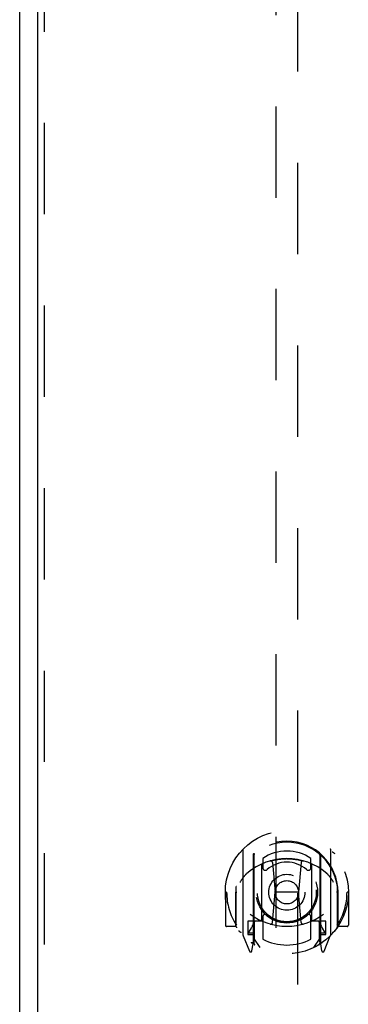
# Model space of a CAD drawing. Header units: inches. Extents: x 0 to 189, y 0 to 122.
# Tile 7 of 18: x 61.32 to 65.06, y 41.61 to 52.81. Entities that reach past the tile are written whole.
import ezdxf

# ---------------------------------------------------------------- set-up
doc = ezdxf.new("R2010")
doc.units = ezdxf.units.IN
doc.header["$LTSCALE"] = 10.388889
doc.header["$MEASUREMENT"] = 0
doc.linetypes.add('HIDDEN', pattern=[0.2, 0.1, -0.1])
doc.layers.add('MASTER_DOOR_ASSEMBLY', color=7, linetype='CONTINUOUS')
doc.layers.add('SLAVE_DOOR_ASSEMBLY', color=7, linetype='CONTINUOUS')

msp = doc.modelspace()

# ---------------------------------------------------------------- linework, layer by layer
at = {"layer": 'MASTER_DOOR_ASSEMBLY', "color": 3, "linetype": 'Continuous'}
msp.add_line((61.525, 84.882), (61.525, 39.732), dxfattribs=at)
at = {"layer": 'MASTER_DOOR_ASSEMBLY', "color": 8, "linetype": 'HIDDEN'}
for p, q in [((61.6, 84.882), (61.6, 39.732)), ((64.236, 60.137), (64.236, 39.755)), ((64.486, 39.755), (64.486, 60.137)), ((63.861, 43.366), (63.861, 42.398)), ((64.861, 42.398), (64.861, 43.366)), ((63.978, 43.312), (63.978, 42.296)), ((63.986, 43.305), (63.986, 42.302)), ((64.086, 43.265), (64.086, 43.163)), ((64.636, 43.163), (64.636, 43.265)), ((64.736, 43.305), (64.736, 42.302)), ((64.743, 43.312), (64.743, 42.296)), ((64.078, 42.564), (64.078, 43.195)), ((64.198, 43.221), (64.228, 42.882)), ((64.523, 43.221), (64.493, 42.882)), ((64.643, 43.195), (64.643, 42.564)), ((63.786, 42.947), (63.786, 42.949)), ((63.786, 42.489), (63.786, 42.947)), ((64.936, 42.947), (64.935, 42.949)), ((64.936, 42.489), (64.936, 42.947)), ((63.676, 42.882), (63.661, 42.882)), ((63.661, 42.882), (63.661, 42.509)), ((63.778, 42.882), (63.793, 42.882)), ((63.778, 42.882), (63.778, 42.494)), ((64.198, 42.538), (64.228, 42.882)), ((64.493, 42.882), (64.228, 42.882)), ((64.524, 42.538), (64.493, 42.882)), ((64.943, 42.882), (64.928, 42.882)), ((64.943, 42.882), (64.943, 42.494)), ((65.061, 42.882), (65.046, 42.882)), ((65.061, 42.882), (65.061, 42.509)), ((64.086, 42.601), (64.086, 42.349)), ((64.636, 42.349), (64.636, 42.601)), ((63.778, 42.494), (63.676, 42.494)), ((63.778, 42.494), (63.786, 42.509)), ((63.978, 42.553), (63.918, 42.553)), ((63.918, 42.553), (63.918, 42.403)), ((63.956, 42.475), (63.926, 42.429)), ((63.988, 42.534), (63.988, 42.327)), ((64.078, 42.554), (64.006, 42.554)), ((64.716, 42.554), (64.643, 42.554)), ((64.733, 42.327), (64.733, 42.534)), ((64.803, 42.553), (64.743, 42.553)), ((64.795, 42.429), (64.765, 42.475)), ((64.803, 42.403), (64.803, 42.553)), ((64.935, 42.509), (64.943, 42.494)), ((65.046, 42.494), (64.943, 42.494)), ((63.865, 42.388), (63.935, 42.212)), ((63.918, 42.403), (63.978, 42.403)), ((63.931, 42.421), (63.986, 42.421)), ((64.056, 42.252), (63.986, 42.361)), ((64.736, 42.361), (64.666, 42.252)), ((64.736, 42.421), (64.791, 42.421)), ((64.743, 42.403), (64.803, 42.403)), ((64.786, 42.212), (64.856, 42.388)), ((63.957, 42.31), (63.961, 42.307)), ((63.964, 42.215), (63.978, 42.296)), ((64.743, 42.296), (64.757, 42.215)), ((64.764, 42.31), (64.764, 42.31)), ((64.764, 42.31), (64.765, 42.31)), ((64.764, 42.31), (64.765, 42.31))]:
    msp.add_line(p, q, dxfattribs=at)
for points in [[(63.815, 43.321), (63.816, 43.322), (63.817, 43.322), (63.817, 43.323), (63.818, 43.324), (63.819, 43.325), (63.82, 43.326), (63.82, 43.326), (63.821, 43.327), (63.822, 43.328), (63.823, 43.329), (63.823, 43.329), (63.824, 43.33), (63.825, 43.331), (63.826, 43.332), (63.826, 43.332), (63.827, 43.333), (63.828, 43.334), (63.829, 43.334), (63.83, 43.335), (63.831, 43.336), (63.831, 43.336), (63.832, 43.337), (63.833, 43.337), (63.834, 43.338), (63.835, 43.338), (63.836, 43.339), (63.837, 43.339), (63.838, 43.34), (63.838, 43.34), (63.839, 43.341), (63.84, 43.341), (63.841, 43.342), (63.842, 43.342), (63.843, 43.343)], [(64.173, 43.239), (64.178, 43.24), (64.184, 43.242), (64.189, 43.243), (64.194, 43.244), (64.2, 43.246), (64.205, 43.247), (64.211, 43.248), (64.216, 43.249), (64.222, 43.251), (64.227, 43.252), (64.233, 43.253), (64.238, 43.254), (64.244, 43.255), (64.249, 43.256), (64.255, 43.256), (64.26, 43.257), (64.266, 43.258), (64.271, 43.259), (64.277, 43.259), (64.282, 43.26), (64.288, 43.261), (64.294, 43.261), (64.299, 43.262), (64.305, 43.262), (64.31, 43.263), (64.316, 43.263), (64.321, 43.263), (64.327, 43.264), (64.333, 43.264), (64.338, 43.264), (64.344, 43.264), (64.349, 43.264), (64.355, 43.264), (64.361, 43.265), (64.366, 43.264), (64.372, 43.264), (64.377, 43.264), (64.383, 43.264), (64.389, 43.264), (64.394, 43.264), (64.4, 43.263), (64.405, 43.263), (64.411, 43.263), (64.417, 43.262), (64.422, 43.262), (64.428, 43.261), (64.433, 43.261), (64.439, 43.26), (64.444, 43.259), (64.45, 43.259), (64.455, 43.258), (64.461, 43.257), (64.467, 43.256), (64.472, 43.256), (64.478, 43.255), (64.483, 43.254), (64.489, 43.253), (64.494, 43.252), (64.5, 43.251), (64.505, 43.249), (64.511, 43.248), (64.516, 43.247), (64.521, 43.246), (64.527, 43.244), (64.532, 43.243), (64.538, 43.242), (64.543, 43.24), (64.549, 43.239)], [(64.878, 43.343), (64.879, 43.342), (64.88, 43.342), (64.881, 43.341), (64.882, 43.341), (64.883, 43.34), (64.884, 43.34), (64.885, 43.339), (64.886, 43.339), (64.886, 43.338), (64.887, 43.338), (64.888, 43.337), (64.889, 43.337), (64.89, 43.336), (64.891, 43.336), (64.892, 43.335), (64.892, 43.334), (64.893, 43.334), (64.894, 43.333), (64.895, 43.332), (64.896, 43.332), (64.896, 43.331), (64.897, 43.33), (64.898, 43.329), (64.899, 43.329), (64.9, 43.328), (64.9, 43.327), (64.901, 43.326), (64.902, 43.326), (64.903, 43.325), (64.903, 43.324), (64.904, 43.323), (64.905, 43.322), (64.905, 43.322), (64.906, 43.321)], [(63.906, 43.097), (63.905, 43.096), (63.903, 43.094), (63.902, 43.093), (63.9, 43.092), (63.899, 43.09), (63.897, 43.088), (63.895, 43.087), (63.893, 43.085), (63.892, 43.083), (63.89, 43.081), (63.888, 43.079), (63.886, 43.077), (63.884, 43.075), (63.882, 43.073), (63.88, 43.071), (63.878, 43.068), (63.876, 43.066), (63.874, 43.063), (63.872, 43.061), (63.87, 43.058), (63.868, 43.055), (63.865, 43.052), (63.863, 43.049), (63.861, 43.046), (63.858, 43.043), (63.856, 43.039), (63.854, 43.036), (63.851, 43.032), (63.848, 43.028), (63.846, 43.024), (63.843, 43.02), (63.84, 43.015), (63.837, 43.011), (63.834, 43.006), (63.831, 43.001), (63.828, 42.995)], [(64.893, 42.995), (64.89, 43.001), (64.887, 43.006), (64.884, 43.011), (64.881, 43.015), (64.878, 43.02), (64.876, 43.024), (64.873, 43.028), (64.87, 43.032), (64.868, 43.036), (64.865, 43.039), (64.863, 43.043), (64.86, 43.046), (64.858, 43.049), (64.856, 43.052), (64.854, 43.055), (64.851, 43.058), (64.849, 43.061), (64.847, 43.063), (64.845, 43.066), (64.843, 43.068), (64.841, 43.071), (64.839, 43.073), (64.837, 43.075), (64.835, 43.077), (64.833, 43.079), (64.831, 43.081), (64.83, 43.083), (64.828, 43.085), (64.826, 43.087), (64.824, 43.088), (64.823, 43.09), (64.821, 43.092), (64.82, 43.093), (64.818, 43.094), (64.816, 43.096), (64.815, 43.097)], [(63.843, 42.421), (63.842, 42.422), (63.841, 42.422), (63.84, 42.423), (63.839, 42.423), (63.838, 42.424), (63.838, 42.424), (63.837, 42.425), (63.836, 42.425), (63.835, 42.426), (63.834, 42.426), (63.833, 42.427), (63.832, 42.427), (63.831, 42.428), (63.831, 42.429), (63.83, 42.429), (63.829, 42.43), (63.828, 42.43), (63.827, 42.431), (63.826, 42.432), (63.826, 42.432), (63.825, 42.433), (63.824, 42.434), (63.823, 42.435), (63.823, 42.435), (63.822, 42.436), (63.821, 42.437), (63.82, 42.438), (63.82, 42.438), (63.819, 42.439), (63.818, 42.44), (63.817, 42.441), (63.817, 42.442), (63.816, 42.442), (63.815, 42.443)], [(64.906, 42.443), (64.905, 42.442), (64.905, 42.442), (64.904, 42.441), (64.903, 42.44), (64.903, 42.439), (64.902, 42.438), (64.901, 42.438), (64.9, 42.437), (64.9, 42.436), (64.899, 42.435), (64.898, 42.435), (64.897, 42.434), (64.896, 42.433), (64.896, 42.432), (64.895, 42.432), (64.894, 42.431), (64.893, 42.43), (64.892, 42.43), (64.892, 42.429), (64.891, 42.429), (64.89, 42.428), (64.889, 42.427), (64.888, 42.427), (64.887, 42.426), (64.886, 42.426), (64.886, 42.425), (64.885, 42.425), (64.884, 42.424), (64.883, 42.424), (64.882, 42.423), (64.881, 42.423), (64.88, 42.422), (64.879, 42.422), (64.878, 42.421)]]:
    msp.add_lwpolyline(points, dxfattribs=at)
for radius in [0.7, 0.35, 0.335, 0.205, 0.133]:
    msp.add_circle((64.361, 42.882), radius, dxfattribs=at)
for centre, radius, start, end in [((64.361, 42.88), 0.583, 0.2464, 179.7536), ((64.361, 42.872), 0.58, 7.6622, 172.3378), ((63.876, 43.366), 0.015, 135.0748, 180), ((64.846, 43.366), 0.015, 0, 44.9252), ((64.361, 42.565), 0.7, 49.529, 130.471), ((63.993, 43.312), 0.015, 130.3587, 180), ((64.006, 43.305), 0.02, 129.3378, 179.9984), ((64.361, 42.872), 0.48, 55.0461, 124.9539), ((64.716, 43.305), 0.02, 0, 50.6594), ((64.728, 43.312), 0.015, 0, 49.6413), ((64.093, 43.195), 0.015, 112.9863, 180), ((64.116, 43.163), 0.03, 180, 311.1261), ((64.361, 42.882), 0.343, 48.8739, 131.1261), ((64.178, 43.22), 0.02, 5.0796, 105.5752), ((64.543, 43.22), 0.02, 74.4248, 174.9204), ((64.606, 43.163), 0.03, 228.8739, 360), ((64.628, 43.195), 0.015, 0, 67.0137), ((63.806, 42.947), 0.02, 172.3378, 180), ((64.916, 42.947), 0.02, 0, 7.6622), ((64.361, 42.882), 0.685, 180, 213.0115), ((64.361, 42.882), 0.685, 326.9885, 360), ((64.361, 43.195), 0.7, 233.2319, 306.7681), ((64.116, 42.601), 0.03, 48.8739, 180), ((64.361, 42.882), 0.343, 228.8739, 311.1261), ((64.606, 42.601), 0.03, 0, 131.1261), ((63.676, 42.509), 0.015, 180, 270), ((63.806, 42.489), 0.02, 180, 215.2961), ((63.798, 42.576), 0.188, 327.3208, 360), ((64.006, 42.534), 0.02, 90, 180), ((64.008, 42.534), 0.02, 90, 180), ((64.074, 42.534), 0.02, 66.536, 90), ((64.093, 42.564), 0.015, 180, 247.0137), ((64.178, 42.54), 0.02, 254.3869, 354.9204), ((64.544, 42.54), 0.02, 185.0796, 285.6131), ((64.628, 42.564), 0.015, 292.9863, 360), ((64.647, 42.534), 0.02, 90, 113.464), ((64.713, 42.534), 0.02, 0, 90), ((64.716, 42.534), 0.02, 0, 90), ((64.924, 42.576), 0.188, 180, 212.6792), ((64.916, 42.489), 0.02, 324.7039, 360), ((65.046, 42.509), 0.015, 270, 360), ((63.876, 42.398), 0.015, 180, 224.9252), ((63.931, 42.426), 0.005, 147.3208, 270), ((64.791, 42.426), 0.005, 270, 32.6792), ((64.846, 42.398), 0.015, 315.0748, 360), ((63.966, 42.329), 0.02, 234.4874, 360), ((63.968, 42.327), 0.02, 234.7457, 360), ((64.006, 42.302), 0.02, 180, 238.5295), ((64.361, 42.882), 0.6, 242.7204, 297.2796), ((64.716, 42.302), 0.02, 301.4688, 359.9992), ((64.753, 42.327), 0.02, 180, 305.2543), ((64.756, 42.329), 0.02, 180, 305.5126), ((63.949, 42.218), 0.015, 201.8041, 350), ((64.772, 42.218), 0.015, 190, 338.1959)]:
    msp.add_arc(centre, radius, start, end, dxfattribs=at)
at = {"layer": 'SLAVE_DOOR_ASSEMBLY', "color": 3, "linetype": 'Continuous'}
msp.add_line((61.32, 85.026), (61.32, 39.589), dxfattribs=at)

doc.saveas('drawing.dxf')
